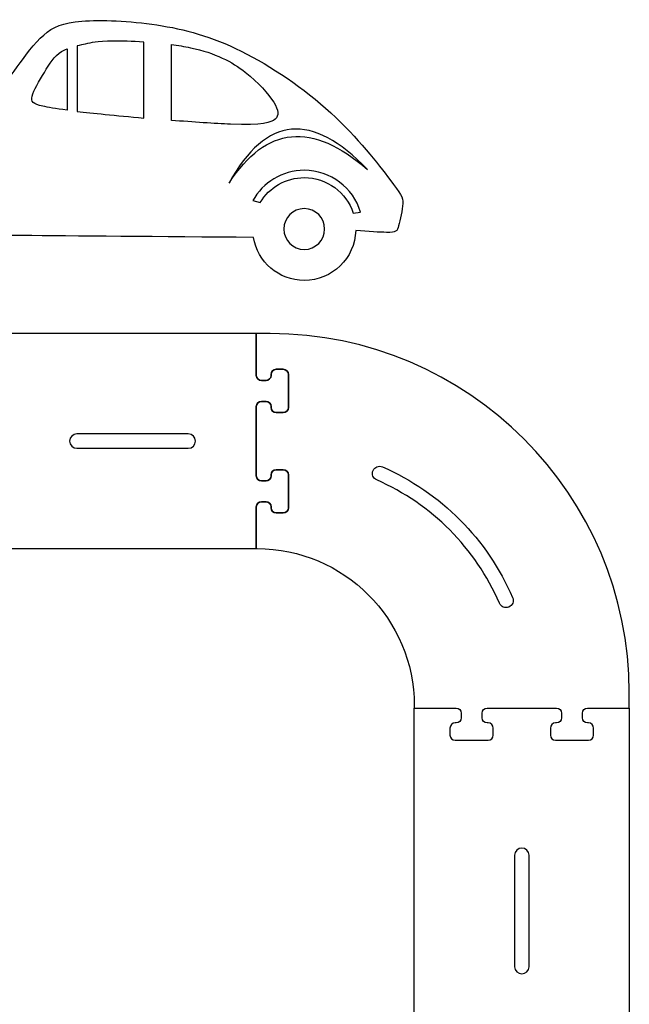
# Model space of a CAD drawing. Extents: x -750 to 750, y -328 to 328.
# Tile 20 of 22: x 276 to 419, y -58 to 172. Entities that reach past the tile are written whole.
import ezdxf

# ---------------------------------------------------------------- set-up
doc = ezdxf.new("R2010")
doc.units = 0
doc.header["$MEASUREMENT"] = 0
doc.layers.add('LAYER_1', color=7, linetype='CONTINUOUS')

msp = doc.modelspace()

# ---------------------------------------------------------------- linework, layer by layer
at = {"layer": 'LAYER_1', "color": 250}
for points, knots in [([(237.1041, 128.0223), (237.0588, 127.5981), (237.0356, 127.167), (237.0356, 126.7307), (237.0356, 126.7307), (237.0356, 120.0857), (242.4222, 114.6998), (249.0672, 114.6998), (249.0672, 114.6998), (254.9357, 114.6998), (259.8225, 118.9005), (260.8844, 124.4591), (260.8844, 124.4591), (261.9131, 123.5561), (262.8559, 122.7552), (263.5396, 122.2662), (263.5396, 122.2662), (264.5599, 121.5362), (265.0039, 121.4992), (276.7633, 121.3883), (276.7633, 121.3883), (287.8626, 121.2835), (309.0428, 121.1127), (330.7888, 120.9386), (330.7888, 120.9386), (331.7271, 115.2292), (336.685, 110.8734), (342.6606, 110.8734), (342.6606, 110.8734), (349.1961, 110.8734), (354.5144, 116.0833), (354.6879, 122.5768), (354.6879, 122.5768), (357.6592, 122.3382), (360.324, 122.1459), (361.9319, 122.1164), (361.9319, 122.1164), (364.1966, 122.0744), (364.3648, 122.354), (364.7282, 123.6821), (364.7282, 123.6821), (365.0917, 125.0104), (365.6509, 127.387), (365.7068, 128.8969), (365.7068, 128.8969), (365.7628, 130.407), (365.3153, 131.0499), (362.6588, 134.5311), (362.6588, 134.5311), (360.0027, 138.0125), (355.1371, 144.3321), (348.8597, 150.0923), (348.8597, 150.0923), (342.5823, 155.8525), (334.8926, 161.0532), (327.916, 164.5065), (327.916, 164.5065), (320.9396, 167.96), (314.6763, 169.6655), (308.2168, 170.6441), (308.2168, 170.6441), (301.7577, 171.6229), (295.1029, 171.8746), (290.6429, 171.5251), (290.6429, 171.5251), (286.1826, 171.1756), (283.9179, 170.2249), (281.7219, 168.2901), (281.7219, 168.2901), (279.5259, 166.3556), (277.3986, 163.4367), (275.4839, 160.8223), (275.4839, 160.8223), (273.5694, 158.2081), (271.8675, 155.8983), (269.6426, 154.9743), (269.6426, 154.9743), (267.4177, 154.0504), (264.6699, 154.5122), (261.7191, 154.8057), (261.7191, 154.8057), (258.7685, 155.0993), (255.6144, 155.2241), (252.0242, 154.3638), (252.0242, 154.3638), (248.4341, 153.5036), (244.4075, 151.6582), (240.6885, 149.3234), (240.6885, 149.3234), (236.9698, 146.9886), (233.5583, 144.1644), (231.9782, 142.1371), (231.9782, 142.1371), (230.3987, 140.11), (230.6501, 138.8797), (230.7759, 138.1387), (230.7759, 138.1387), (230.9018, 137.3977), (230.9018, 137.146), (230.1609, 136.9781), (230.1609, 136.9781), (229.4199, 136.8104), (227.9379, 136.7266), (227.085, 136.6147), (227.085, 136.6147), (226.2321, 136.5029), (226.0086, 136.3631), (225.603, 135.7757), (225.603, 135.7757), (225.1977, 135.1886), (224.6104, 134.1542), (224.3587, 132.9656), (224.3587, 132.9656), (224.1072, 131.7773), (224.191, 130.4352), (224.848, 129.6522), (224.848, 129.6522), (225.5052, 128.8692), (226.7355, 128.6457), (229.5735, 128.4357), (229.5735, 128.4357), (231.5071, 128.2928), (234.1869, 128.1566), (237.1041, 128.0223)], [0, 0, 0, 0, 0.03125, 0.03125, 0.03125, 0.03125, 0.0625, 0.0625, 0.0625, 0.0625, 0.09375, 0.09375, 0.09375, 0.09375, 0.125, 0.125, 0.125, 0.125, 0.15625, 0.15625, 0.15625, 0.15625, 0.1875, 0.1875, 0.1875, 0.1875, 0.21875, 0.21875, 0.21875, 0.21875, 0.25, 0.25, 0.25, 0.25, 0.28125, 0.28125, 0.28125, 0.28125, 0.3125, 0.3125, 0.3125, 0.3125, 0.34375, 0.34375, 0.34375, 0.34375, 0.375, 0.375, 0.375, 0.375, 0.40625, 0.40625, 0.40625, 0.40625, 0.4375, 0.4375, 0.4375, 0.4375, 0.46875, 0.46875, 0.46875, 0.46875, 0.5, 0.5, 0.5, 0.5, 0.53125, 0.53125, 0.53125, 0.53125, 0.5625, 0.5625, 0.5625, 0.5625, 0.59375, 0.59375, 0.59375, 0.59375, 0.625, 0.625, 0.625, 0.625, 0.65625, 0.65625, 0.65625, 0.65625, 0.6875, 0.6875, 0.6875, 0.6875, 0.71875, 0.71875, 0.71875, 0.71875, 0.75, 0.75, 0.75, 0.75, 0.78125, 0.78125, 0.78125, 0.78125, 0.8125, 0.8125, 0.8125, 0.8125, 0.84375, 0.84375, 0.84375, 0.84375, 0.875, 0.875, 0.875, 0.875, 0.90625, 0.90625, 0.90625, 0.90625, 0.9375, 0.9375, 0.9375, 0.9375, 1, 1, 1, 1]), ([(289.5168, 150.4256), (289.5168, 150.4256), (289.5168, 165.7508), (289.5168, 165.7508), (289.5168, 165.7508), (290.217, 165.9047), (290.8826, 166.0242), (291.4464, 166.1471), (291.4464, 166.1471), (292.9842, 166.4828), (293.7674, 166.8461), (298.0737, 166.8599), (298.0737, 166.8599), (299.9198, 166.8659), (302.4137, 166.8077), (305.1205, 166.6435), (305.1205, 166.6435), (305.1205, 166.6435), (305.1205, 148.8723), (305.1205, 148.8723), (305.1205, 148.8723), (301.8741, 149.1593), (298.7689, 149.4532), (296.1163, 149.7185), (296.1163, 149.7185), (293.5092, 149.979), (291.3383, 150.2128), (289.5168, 150.4256)], [0, 0, 0, 0, 0.125, 0.125, 0.125, 0.125, 0.25, 0.25, 0.25, 0.25, 0.375, 0.375, 0.375, 0.375, 0.5, 0.5, 0.5, 0.5, 0.625, 0.625, 0.625, 0.625, 0.75, 0.75, 0.75, 0.75, 1, 1, 1, 1]), ([(311.5802, 148.3274), (316.7315, 147.9159), (321.7345, 147.5752), (325.4082, 147.4394), (325.4082, 147.4394), (332.9726, 147.1598), (334.9017, 147.747), (335.8385, 148.6139), (335.8385, 148.6139), (336.7754, 149.4809), (336.7193, 150.6272), (335.5169, 152.5567), (335.5169, 152.5567), (334.3146, 154.4862), (331.9656, 157.1987), (328.8617, 159.6035), (328.8617, 159.6035), (325.7577, 162.0084), (321.8986, 164.1057), (316.0545, 165.3221), (316.0545, 165.3221), (314.6519, 165.6139), (313.1351, 165.8556), (311.5802, 166.0531), (311.5802, 166.0531), (311.5802, 166.0531), (311.5802, 148.3274), (311.5802, 148.3274)], [0, 0, 0, 0, 0.125, 0.125, 0.125, 0.125, 0.25, 0.25, 0.25, 0.25, 0.375, 0.375, 0.375, 0.375, 0.5, 0.5, 0.5, 0.5, 0.625, 0.625, 0.625, 0.625, 0.75, 0.75, 0.75, 0.75, 1, 1, 1, 1]), ([(287.1679, 165.0659), (286.7285, 164.8915), (286.3031, 164.6863), (285.9095, 164.4411), (285.9095, 164.4411), (284.2037, 163.3785), (283.0853, 161.5609), (281.8689, 159.5474), (281.8689, 159.5474), (280.6524, 157.5341), (279.3382, 155.325), (278.9887, 153.9826), (278.9887, 153.9826), (278.6392, 152.6404), (279.2542, 152.1647), (281.4912, 151.6478), (281.4912, 151.6478), (282.7225, 151.3631), (284.4454, 151.0654), (287.1679, 150.7135), (287.1679, 150.7135), (287.1679, 150.7135), (287.1679, 165.0659), (287.1679, 165.0659)], [0, 0, 0, 0, 0.14285714, 0.14285714, 0.14285714, 0.14285714, 0.28571429, 0.28571429, 0.28571429, 0.28571429, 0.42857143, 0.42857143, 0.42857143, 0.42857143, 0.57142857, 0.57142857, 0.57142857, 0.57142857, 0.71428571, 0.71428571, 0.71428571, 0.71428571, 1, 1, 1, 1]), ([(325.0627, 133.6587), (333.706, 149.3854), (344.5037, 150.4313), (357.456, 136.7961), (357.456, 136.7961), (344.5638, 148.1148), (333.7661, 147.0692), (325.0627, 133.6587)], [0, 0, 0, 0, 0.33333333, 0.33333333, 0.33333333, 0.33333333, 1, 1, 1, 1]), ([(354.1029, 126.6343), (352.5334, 131.4536), (348.0037, 134.9367), (342.6606, 134.9367), (342.6606, 134.9367), (338.296, 134.9367), (334.4742, 132.6123), (332.3652, 129.1343), (332.3652, 129.1343), (332.3652, 129.1343), (330.6275, 129.5439), (330.6275, 129.5439), (330.6275, 129.5439), (332.9686, 133.778), (337.4799, 136.6455), (342.6606, 136.6455), (342.6606, 136.6455), (348.864, 136.6453), (354.1074, 132.5345), (355.8149, 126.8882), (355.8149, 126.8882), (355.8149, 126.8882), (354.1029, 126.6343), (354.1029, 126.6343)], [0, 0, 0, 0, 0.14285714, 0.14285714, 0.14285714, 0.14285714, 0.28571429, 0.28571429, 0.28571429, 0.28571429, 0.42857143, 0.42857143, 0.42857143, 0.42857143, 0.57142857, 0.57142857, 0.57142857, 0.57142857, 0.71428571, 0.71428571, 0.71428571, 0.71428571, 1, 1, 1, 1]), ([(342.6606, 127.6759), (345.2958, 127.6759), (347.4319, 125.5395), (347.4319, 122.9043), (347.4319, 122.9043), (347.4319, 120.2691), (345.2958, 118.1333), (342.6606, 118.1333), (342.6606, 118.1333), (340.0254, 118.1333), (337.8892, 120.2691), (337.8892, 122.9043), (337.8892, 122.9043), (337.8892, 125.5395), (340.0254, 127.6759), (342.6606, 127.6759)], [0, 0, 0, 0, 0.2, 0.2, 0.2, 0.2, 0.4, 0.4, 0.4, 0.4, 0.6, 0.6, 0.6, 0.6, 1, 1, 1, 1]), ([(266.0548, 98.4384), (266.0548, 98.4384), (331.4501, 98.4384), (331.4501, 98.4384), (331.4501, 98.4384), (331.4501, 98.4384), (331.4501, 88.6763), (331.4501, 88.6763), (331.4501, 88.6763), (331.4501, 88.0181), (331.9871, 87.4811), (332.6453, 87.4811), (332.6453, 87.4811), (332.6453, 87.4811), (333.7155, 87.4811), (333.7155, 87.4811), (333.7155, 87.4811), (334.3737, 87.4811), (334.9107, 88.0181), (334.9107, 88.6763), (334.9107, 88.6763), (334.9107, 88.6763), (334.9107, 88.9058), (334.9107, 88.9058), (334.9107, 88.9058), (334.9107, 89.563), (335.4477, 90.101), (336.106, 90.101), (336.106, 90.101), (336.106, 90.101), (337.7633, 90.101), (337.7633, 90.101), (337.7633, 90.101), (338.4215, 90.101), (338.9585, 89.564), (338.9585, 88.9058), (338.9585, 88.9058), (338.9585, 88.9058), (338.9585, 81.1708), (338.9585, 81.1708), (338.9585, 81.1708), (338.9585, 80.5126), (338.4205, 79.9755), (337.7633, 79.9755), (337.7633, 79.9755), (337.7633, 79.9755), (336.106, 79.9755), (336.106, 79.9755), (336.106, 79.9755), (335.4487, 79.9755), (334.9107, 80.5135), (334.9107, 81.1708), (334.9107, 81.1708), (334.9107, 81.1708), (334.9107, 81.3998), (334.9107, 81.3998), (334.9107, 81.3998), (334.9107, 82.058), (334.3737, 82.595), (333.7155, 82.595), (333.7155, 82.595), (333.7155, 82.595), (332.6453, 82.595), (332.6453, 82.595), (332.6453, 82.595), (331.9871, 82.595), (331.4501, 82.058), (331.4501, 81.3998), (331.4501, 81.3998), (331.4501, 81.3998), (331.4501, 65.1921), (331.4501, 65.1921), (331.4501, 65.1921), (331.4501, 64.5339), (331.9871, 63.9969), (332.6453, 63.9969), (332.6453, 63.9969), (332.6453, 63.9969), (333.7155, 63.9969), (333.7155, 63.9969), (333.7155, 63.9969), (334.3737, 63.9969), (334.9107, 64.5339), (334.9107, 65.1921), (334.9107, 65.1921), (334.9107, 65.1921), (334.9107, 65.4211), (334.9107, 65.4211), (334.9107, 65.4211), (334.9107, 66.0783), (335.4477, 66.6163), (336.106, 66.6163), (336.106, 66.6163), (336.106, 66.6163), (337.7633, 66.6163), (337.7633, 66.6163), (337.7633, 66.6163), (338.4215, 66.6163), (338.9585, 66.0793), (338.9585, 65.4211), (338.9585, 65.4211), (338.9585, 65.4211), (338.9585, 57.6861), (338.9585, 57.6861), (338.9585, 57.6861), (338.9585, 57.0279), (338.4205, 56.4909), (337.7633, 56.4909), (337.7633, 56.4909), (337.7633, 56.4909), (336.106, 56.4909), (336.106, 56.4909), (336.106, 56.4909), (335.4487, 56.4909), (334.9107, 57.0288), (334.9107, 57.6861), (334.9107, 57.6861), (334.9107, 57.6861), (334.9107, 57.9156), (334.9107, 57.9156), (334.9107, 57.9156), (334.9107, 58.5738), (334.3737, 59.1108), (333.7155, 59.1108), (333.7155, 59.1108), (333.7155, 59.1108), (332.6453, 59.1108), (332.6453, 59.1108), (332.6453, 59.1108), (331.9871, 59.1108), (331.4501, 58.5738), (331.4501, 57.9156), (331.4501, 57.9156), (331.4501, 57.9156), (331.4501, 48.1534), (331.4501, 48.1534), (331.4501, 48.1534), (331.4501, 48.1534), (266.0548, 48.1534), (266.0548, 48.1534), (266.0548, 48.1534), (266.0548, 48.1534), (266.0548, 57.9156), (266.0548, 57.9156), (266.0548, 57.9156), (266.0548, 58.5738), (266.5918, 59.1108), (267.25, 59.1108), (267.25, 59.1108), (267.25, 59.1108), (268.3202, 59.1108), (268.3202, 59.1108), (268.3202, 59.1108), (268.9784, 59.1108), (269.5154, 58.5735), (269.5154, 57.9156), (269.5154, 57.9156), (269.5154, 57.9156), (269.5154, 57.6861), (269.5154, 57.6861), (269.5154, 57.6861), (269.5154, 57.0291), (270.0534, 56.4909), (270.7107, 56.4909), (270.7107, 56.4909), (270.7107, 56.4909), (272.368, 56.4909), (272.368, 56.4909), (272.368, 56.4909), (273.0252, 56.4909), (273.5632, 57.0279), (273.5632, 57.6861), (273.5632, 57.6861), (273.5632, 57.6861), (273.5632, 65.4211), (273.5632, 65.4211), (273.5632, 65.4211), (273.5632, 66.0793), (273.0259, 66.6163), (272.368, 66.6163), (272.368, 66.6163), (272.368, 66.6163), (270.7107, 66.6163), (270.7107, 66.6163), (270.7107, 66.6163), (270.0527, 66.6163), (269.5154, 66.0781), (269.5154, 65.4211), (269.5154, 65.4211), (269.5154, 65.4211), (269.5154, 65.1921), (269.5154, 65.1921), (269.5154, 65.1921), (269.5154, 64.5341), (268.9782, 63.9969), (268.3202, 63.9969), (268.3202, 63.9969), (268.3202, 63.9969), (267.25, 63.9969), (267.25, 63.9969), (267.25, 63.9969), (266.5921, 63.9969), (266.0548, 64.5339), (266.0548, 65.1921), (266.0548, 65.1921), (266.0548, 65.1921), (266.0548, 81.3998), (266.0548, 81.3998), (266.0548, 81.3998), (266.0548, 82.058), (266.5918, 82.595), (267.25, 82.595), (267.25, 82.595), (267.25, 82.595), (268.3202, 82.595), (268.3202, 82.595), (268.3202, 82.595), (268.9784, 82.595), (269.5154, 82.0578), (269.5154, 81.3998), (269.5154, 81.3998), (269.5154, 81.3998), (269.5154, 81.1708), (269.5154, 81.1708), (269.5154, 81.1708), (269.5154, 80.5138), (270.0534, 79.9755), (270.7107, 79.9755), (270.7107, 79.9755), (270.7107, 79.9755), (272.368, 79.9755), (272.368, 79.9755), (272.368, 79.9755), (273.0252, 79.9755), (273.5632, 80.5126), (273.5632, 81.1708), (273.5632, 81.1708), (273.5632, 81.1708), (273.5632, 88.9058), (273.5632, 88.9058), (273.5632, 88.9058), (273.5632, 89.564), (273.0259, 90.101), (272.368, 90.101), (272.368, 90.101), (272.368, 90.101), (270.7107, 90.101), (270.7107, 90.101), (270.7107, 90.101), (270.0527, 90.101), (269.5154, 89.5628), (269.5154, 88.9058), (269.5154, 88.9058), (269.5154, 88.9058), (269.5154, 88.6763), (269.5154, 88.6763), (269.5154, 88.6763), (269.5154, 88.0183), (268.9782, 87.4811), (268.3202, 87.4811), (268.3202, 87.4811), (268.3202, 87.4811), (267.25, 87.4811), (267.25, 87.4811), (267.25, 87.4811), (266.5921, 87.4811), (266.0548, 88.0181), (266.0548, 88.6763), (266.0548, 88.6763), (266.0548, 88.6763), (266.0548, 98.4384), (266.0548, 98.4384)], [0, 0, 0, 0, 0.01449275, 0.01449275, 0.01449275, 0.01449275, 0.02898551, 0.02898551, 0.02898551, 0.02898551, 0.04347826, 0.04347826, 0.04347826, 0.04347826, 0.05797101, 0.05797101, 0.05797101, 0.05797101, 0.07246377, 0.07246377, 0.07246377, 0.07246377, 0.08695652, 0.08695652, 0.08695652, 0.08695652, 0.10144928, 0.10144928, 0.10144928, 0.10144928, 0.11594203, 0.11594203, 0.11594203, 0.11594203, 0.13043478, 0.13043478, 0.13043478, 0.13043478, 0.14492754, 0.14492754, 0.14492754, 0.14492754, 0.15942029, 0.15942029, 0.15942029, 0.15942029, 0.17391304, 0.17391304, 0.17391304, 0.17391304, 0.1884058, 0.1884058, 0.1884058, 0.1884058, 0.20289855, 0.20289855, 0.20289855, 0.20289855, 0.2173913, 0.2173913, 0.2173913, 0.2173913, 0.23188406, 0.23188406, 0.23188406, 0.23188406, 0.24637681, 0.24637681, 0.24637681, 0.24637681, 0.26086957, 0.26086957, 0.26086957, 0.26086957, 0.27536232, 0.27536232, 0.27536232, 0.27536232, 0.28985507, 0.28985507, 0.28985507, 0.28985507, 0.30434783, 0.30434783, 0.30434783, 0.30434783, 0.31884058, 0.31884058, 0.31884058, 0.31884058, 0.33333333, 0.33333333, 0.33333333, 0.33333333, 0.34782609, 0.34782609, 0.34782609, 0.34782609, 0.36231884, 0.36231884, 0.36231884, 0.36231884, 0.37681159, 0.37681159, 0.37681159, 0.37681159, 0.39130435, 0.39130435, 0.39130435, 0.39130435, 0.4057971, 0.4057971, 0.4057971, 0.4057971, 0.42028986, 0.42028986, 0.42028986, 0.42028986, 0.43478261, 0.43478261, 0.43478261, 0.43478261, 0.44927536, 0.44927536, 0.44927536, 0.44927536, 0.46376812, 0.46376812, 0.46376812, 0.46376812, 0.47826087, 0.47826087, 0.47826087, 0.47826087, 0.49275362, 0.49275362, 0.49275362, 0.49275362, 0.50724638, 0.50724638, 0.50724638, 0.50724638, 0.52173913, 0.52173913, 0.52173913, 0.52173913, 0.53623188, 0.53623188, 0.53623188, 0.53623188, 0.55072464, 0.55072464, 0.55072464, 0.55072464, 0.56521739, 0.56521739, 0.56521739, 0.56521739, 0.57971014, 0.57971014, 0.57971014, 0.57971014, 0.5942029, 0.5942029, 0.5942029, 0.5942029, 0.60869565, 0.60869565, 0.60869565, 0.60869565, 0.62318841, 0.62318841, 0.62318841, 0.62318841, 0.63768116, 0.63768116, 0.63768116, 0.63768116, 0.65217391, 0.65217391, 0.65217391, 0.65217391, 0.66666667, 0.66666667, 0.66666667, 0.66666667, 0.68115942, 0.68115942, 0.68115942, 0.68115942, 0.69565217, 0.69565217, 0.69565217, 0.69565217, 0.71014493, 0.71014493, 0.71014493, 0.71014493, 0.72463768, 0.72463768, 0.72463768, 0.72463768, 0.73913043, 0.73913043, 0.73913043, 0.73913043, 0.75362319, 0.75362319, 0.75362319, 0.75362319, 0.76811594, 0.76811594, 0.76811594, 0.76811594, 0.7826087, 0.7826087, 0.7826087, 0.7826087, 0.79710145, 0.79710145, 0.79710145, 0.79710145, 0.8115942, 0.8115942, 0.8115942, 0.8115942, 0.82608696, 0.82608696, 0.82608696, 0.82608696, 0.84057971, 0.84057971, 0.84057971, 0.84057971, 0.85507246, 0.85507246, 0.85507246, 0.85507246, 0.86956522, 0.86956522, 0.86956522, 0.86956522, 0.88405797, 0.88405797, 0.88405797, 0.88405797, 0.89855072, 0.89855072, 0.89855072, 0.89855072, 0.91304348, 0.91304348, 0.91304348, 0.91304348, 0.92753623, 0.92753623, 0.92753623, 0.92753623, 0.94202899, 0.94202899, 0.94202899, 0.94202899, 0.95652174, 0.95652174, 0.95652174, 0.95652174, 0.97101449, 0.97101449, 0.97101449, 0.97101449, 1, 1, 1, 1]), ([(331.4501, 48.1534), (331.4501, 48.1534), (331.4501, 57.9156), (331.4501, 57.9156), (331.4501, 57.9156), (331.4501, 58.5738), (331.9871, 59.1108), (332.6453, 59.1108), (332.6453, 59.1108), (332.6453, 59.1108), (333.7155, 59.1108), (333.7155, 59.1108), (333.7155, 59.1108), (334.3737, 59.1108), (334.9107, 58.5738), (334.9107, 57.9156), (334.9107, 57.9156), (334.9107, 57.9156), (334.9107, 57.6861), (334.9107, 57.6861), (334.9107, 57.6861), (334.9107, 57.0288), (335.4487, 56.4909), (336.106, 56.4909), (336.106, 56.4909), (336.106, 56.4909), (337.7633, 56.4909), (337.7633, 56.4909), (337.7633, 56.4909), (338.4205, 56.4909), (338.9585, 57.0279), (338.9585, 57.6861), (338.9585, 57.6861), (338.9585, 57.6861), (338.9585, 65.4211), (338.9585, 65.4211), (338.9585, 65.4211), (338.9585, 66.0793), (338.4215, 66.6163), (337.7633, 66.6163), (337.7633, 66.6163), (337.7633, 66.6163), (336.106, 66.6163), (336.106, 66.6163), (336.106, 66.6163), (335.4477, 66.6163), (334.9107, 66.0783), (334.9107, 65.4211), (334.9107, 65.4211), (334.9107, 65.4211), (334.9107, 65.1921), (334.9107, 65.1921), (334.9107, 65.1921), (334.9107, 64.5339), (334.3737, 63.9969), (333.7155, 63.9969), (333.7155, 63.9969), (333.7155, 63.9969), (332.6453, 63.9969), (332.6453, 63.9969), (332.6453, 63.9969), (331.9871, 63.9969), (331.4501, 64.5339), (331.4501, 65.1921), (331.4501, 65.1921), (331.4501, 65.1921), (331.4501, 81.3998), (331.4501, 81.3998), (331.4501, 81.3998), (331.4501, 82.058), (331.9871, 82.595), (332.6453, 82.595), (332.6453, 82.595), (332.6453, 82.595), (333.7155, 82.595), (333.7155, 82.595), (333.7155, 82.595), (334.3737, 82.595), (334.9107, 82.058), (334.9107, 81.3998), (334.9107, 81.3998), (334.9107, 81.3998), (334.9107, 81.1708), (334.9107, 81.1708), (334.9107, 81.1708), (334.9107, 80.5135), (335.4487, 79.9755), (336.106, 79.9755), (336.106, 79.9755), (336.106, 79.9755), (337.7633, 79.9755), (337.7633, 79.9755), (337.7633, 79.9755), (338.4205, 79.9755), (338.9585, 80.5126), (338.9585, 81.1708), (338.9585, 81.1708), (338.9585, 81.1708), (338.9585, 88.9058), (338.9585, 88.9058), (338.9585, 88.9058), (338.9585, 89.564), (338.4215, 90.101), (337.7633, 90.101), (337.7633, 90.101), (337.7633, 90.101), (336.106, 90.101), (336.106, 90.101), (336.106, 90.101), (335.4477, 90.101), (334.9107, 89.563), (334.9107, 88.9058), (334.9107, 88.9058), (334.9107, 88.9058), (334.9107, 88.6763), (334.9107, 88.6763), (334.9107, 88.6763), (334.9107, 88.0181), (334.3737, 87.4811), (333.7155, 87.4811), (333.7155, 87.4811), (333.7155, 87.4811), (332.6453, 87.4811), (332.6453, 87.4811), (332.6453, 87.4811), (331.9871, 87.4811), (331.4501, 88.0181), (331.4501, 88.6763), (331.4501, 88.6763), (331.4501, 88.6763), (331.4501, 98.4384), (331.4501, 98.4384), (331.4501, 98.4384), (331.4501, 98.4384), (334.7161, 98.4384), (334.7161, 98.4384), (334.7161, 98.4384), (380.9693, 98.4384), (418.6938, 60.7139), (418.6938, 14.4607), (418.6938, 14.4607), (418.6938, 14.4607), (418.6938, 10.8419), (418.6938, 10.8419), (418.6938, 10.8419), (418.6938, 10.8419), (408.9316, 10.8419), (408.9316, 10.8419), (408.9316, 10.8419), (408.2734, 10.8419), (407.7364, 10.3049), (407.7364, 9.6467), (407.7364, 9.6467), (407.7364, 9.6467), (407.7364, 8.5765), (407.7364, 8.5765), (407.7364, 8.5765), (407.7364, 7.9183), (408.2734, 7.3813), (408.9316, 7.3813), (408.9316, 7.3813), (408.9316, 7.3813), (409.1611, 7.3813), (409.1611, 7.3813), (409.1611, 7.3813), (409.8184, 7.3813), (410.3563, 6.8433), (410.3563, 6.1861), (410.3563, 6.1861), (410.3563, 6.1861), (410.3563, 4.5287), (410.3563, 4.5287), (410.3563, 4.5287), (410.3563, 3.8715), (409.8193, 3.3335), (409.1611, 3.3335), (409.1611, 3.3335), (409.1611, 3.3335), (401.4261, 3.3335), (401.4261, 3.3335), (401.4261, 3.3335), (400.7679, 3.3335), (400.2309, 3.8705), (400.2309, 4.5287), (400.2309, 4.5287), (400.2309, 4.5287), (400.2309, 6.1861), (400.2309, 6.1861), (400.2309, 6.1861), (400.2309, 6.8443), (400.7688, 7.3813), (401.4261, 7.3813), (401.4261, 7.3813), (401.4261, 7.3813), (401.6551, 7.3813), (401.6551, 7.3813), (401.6551, 7.3813), (402.3133, 7.3813), (402.8503, 7.9183), (402.8503, 8.5765), (402.8503, 8.5765), (402.8503, 8.5765), (402.8503, 9.6467), (402.8503, 9.6467), (402.8503, 9.6467), (402.8503, 10.3049), (402.3133, 10.8419), (401.6551, 10.8419), (401.6551, 10.8419), (401.6551, 10.8419), (385.4474, 10.8419), (385.4474, 10.8419), (385.4474, 10.8419), (384.7892, 10.8419), (384.2522, 10.3049), (384.2522, 9.6467), (384.2522, 9.6467), (384.2522, 9.6467), (384.2522, 8.5765), (384.2522, 8.5765), (384.2522, 8.5765), (384.2522, 7.9183), (384.7892, 7.3813), (385.4474, 7.3813), (385.4474, 7.3813), (385.4474, 7.3813), (385.6764, 7.3813), (385.6764, 7.3813), (385.6764, 7.3813), (386.3337, 7.3813), (386.8716, 6.8433), (386.8716, 6.1861), (386.8716, 6.1861), (386.8716, 6.1861), (386.8716, 4.5287), (386.8716, 4.5287), (386.8716, 4.5287), (386.8716, 3.8715), (386.3346, 3.3335), (385.6764, 3.3335), (385.6764, 3.3335), (385.6764, 3.3335), (377.9414, 3.3335), (377.9414, 3.3335), (377.9414, 3.3335), (377.2832, 3.3335), (376.7462, 3.8705), (376.7462, 4.5287), (376.7462, 4.5287), (376.7462, 4.5287), (376.7462, 6.1861), (376.7462, 6.1861), (376.7462, 6.1861), (376.7462, 6.8443), (377.2841, 7.3813), (377.9414, 7.3813), (377.9414, 7.3813), (377.9414, 7.3813), (378.1709, 7.3813), (378.1709, 7.3813), (378.1709, 7.3813), (378.8291, 7.3813), (379.3661, 7.9183), (379.3661, 8.5765), (379.3661, 8.5765), (379.3661, 8.5765), (379.3661, 9.6467), (379.3661, 9.6467), (379.3661, 9.6467), (379.3661, 10.3049), (378.8291, 10.8419), (378.1709, 10.8419), (378.1709, 10.8419), (378.1709, 10.8419), (368.4088, 10.8419), (368.4088, 10.8419), (368.4088, 10.8419), (368.4088, 10.8419), (368.4088, 11.4119), (368.4088, 11.4119), (368.4088, 11.4119), (368.4088, 31.6485), (351.9038, 48.1534), (331.6672, 48.1534), (331.6672, 48.1534), (331.6672, 48.1534), (331.4501, 48.1534), (331.4501, 48.1534)], [0, 0, 0, 0, 0.01369863, 0.01369863, 0.01369863, 0.01369863, 0.02739726, 0.02739726, 0.02739726, 0.02739726, 0.04109589, 0.04109589, 0.04109589, 0.04109589, 0.05479452, 0.05479452, 0.05479452, 0.05479452, 0.06849315, 0.06849315, 0.06849315, 0.06849315, 0.08219178, 0.08219178, 0.08219178, 0.08219178, 0.09589041, 0.09589041, 0.09589041, 0.09589041, 0.10958904, 0.10958904, 0.10958904, 0.10958904, 0.12328767, 0.12328767, 0.12328767, 0.12328767, 0.1369863, 0.1369863, 0.1369863, 0.1369863, 0.15068493, 0.15068493, 0.15068493, 0.15068493, 0.16438356, 0.16438356, 0.16438356, 0.16438356, 0.17808219, 0.17808219, 0.17808219, 0.17808219, 0.19178082, 0.19178082, 0.19178082, 0.19178082, 0.20547945, 0.20547945, 0.20547945, 0.20547945, 0.21917808, 0.21917808, 0.21917808, 0.21917808, 0.23287671, 0.23287671, 0.23287671, 0.23287671, 0.24657534, 0.24657534, 0.24657534, 0.24657534, 0.26027397, 0.26027397, 0.26027397, 0.26027397, 0.2739726, 0.2739726, 0.2739726, 0.2739726, 0.28767123, 0.28767123, 0.28767123, 0.28767123, 0.30136986, 0.30136986, 0.30136986, 0.30136986, 0.31506849, 0.31506849, 0.31506849, 0.31506849, 0.32876712, 0.32876712, 0.32876712, 0.32876712, 0.34246575, 0.34246575, 0.34246575, 0.34246575, 0.35616438, 0.35616438, 0.35616438, 0.35616438, 0.36986301, 0.36986301, 0.36986301, 0.36986301, 0.38356164, 0.38356164, 0.38356164, 0.38356164, 0.39726027, 0.39726027, 0.39726027, 0.39726027, 0.4109589, 0.4109589, 0.4109589, 0.4109589, 0.42465753, 0.42465753, 0.42465753, 0.42465753, 0.43835616, 0.43835616, 0.43835616, 0.43835616, 0.45205479, 0.45205479, 0.45205479, 0.45205479, 0.46575342, 0.46575342, 0.46575342, 0.46575342, 0.47945205, 0.47945205, 0.47945205, 0.47945205, 0.49315068, 0.49315068, 0.49315068, 0.49315068, 0.50684932, 0.50684932, 0.50684932, 0.50684932, 0.52054795, 0.52054795, 0.52054795, 0.52054795, 0.53424658, 0.53424658, 0.53424658, 0.53424658, 0.54794521, 0.54794521, 0.54794521, 0.54794521, 0.56164384, 0.56164384, 0.56164384, 0.56164384, 0.57534247, 0.57534247, 0.57534247, 0.57534247, 0.5890411, 0.5890411, 0.5890411, 0.5890411, 0.60273973, 0.60273973, 0.60273973, 0.60273973, 0.61643836, 0.61643836, 0.61643836, 0.61643836, 0.63013699, 0.63013699, 0.63013699, 0.63013699, 0.64383562, 0.64383562, 0.64383562, 0.64383562, 0.65753425, 0.65753425, 0.65753425, 0.65753425, 0.67123288, 0.67123288, 0.67123288, 0.67123288, 0.68493151, 0.68493151, 0.68493151, 0.68493151, 0.69863014, 0.69863014, 0.69863014, 0.69863014, 0.71232877, 0.71232877, 0.71232877, 0.71232877, 0.7260274, 0.7260274, 0.7260274, 0.7260274, 0.73972603, 0.73972603, 0.73972603, 0.73972603, 0.75342466, 0.75342466, 0.75342466, 0.75342466, 0.76712329, 0.76712329, 0.76712329, 0.76712329, 0.78082192, 0.78082192, 0.78082192, 0.78082192, 0.79452055, 0.79452055, 0.79452055, 0.79452055, 0.80821918, 0.80821918, 0.80821918, 0.80821918, 0.82191781, 0.82191781, 0.82191781, 0.82191781, 0.83561644, 0.83561644, 0.83561644, 0.83561644, 0.84931507, 0.84931507, 0.84931507, 0.84931507, 0.8630137, 0.8630137, 0.8630137, 0.8630137, 0.87671233, 0.87671233, 0.87671233, 0.87671233, 0.89041096, 0.89041096, 0.89041096, 0.89041096, 0.90410959, 0.90410959, 0.90410959, 0.90410959, 0.91780822, 0.91780822, 0.91780822, 0.91780822, 0.93150685, 0.93150685, 0.93150685, 0.93150685, 0.94520548, 0.94520548, 0.94520548, 0.94520548, 0.95890411, 0.95890411, 0.95890411, 0.95890411, 0.97260274, 0.97260274, 0.97260274, 0.97260274, 1, 1, 1, 1]), ([(315.5425, 74.9793), (316.472, 74.9793), (317.2258, 74.2254), (317.2258, 73.2959), (317.2258, 73.2959), (317.2258, 72.3665), (316.472, 71.6126), (315.5425, 71.6126), (315.5425, 71.6126), (315.5425, 71.6126), (289.4706, 71.6126), (289.4706, 71.6126), (289.4706, 71.6126), (288.5411, 71.6126), (287.7872, 72.3665), (287.7872, 73.2959), (287.7872, 73.2959), (287.7872, 74.2254), (288.5411, 74.9793), (289.4706, 74.9793), (289.4706, 74.9793), (289.4706, 74.9793), (315.5425, 74.9793), (315.5425, 74.9793)], [0, 0, 0, 0, 0.14285714, 0.14285714, 0.14285714, 0.14285714, 0.28571429, 0.28571429, 0.28571429, 0.28571429, 0.42857143, 0.42857143, 0.42857143, 0.42857143, 0.57142857, 0.57142857, 0.57142857, 0.57142857, 0.71428571, 0.71428571, 0.71428571, 0.71428571, 1, 1, 1, 1]), ([(388.3052, 35.3665), (388.6719, 34.5132), (389.6612, 34.1188), (390.5146, 34.4855), (390.5146, 34.4855), (391.3679, 34.8522), (391.7623, 35.8415), (391.3956, 36.6949), (391.3956, 36.6949), (388.4583, 43.5143), (384.2531, 49.6738), (379.0791, 54.8748), (379.0791, 54.8748), (373.9084, 60.0727), (367.7687, 64.3087), (360.9605, 67.2833), (360.9605, 67.2833), (360.111, 67.6536), (359.1216, 67.265), (358.7514, 66.4154), (358.7514, 66.4154), (358.3811, 65.5659), (358.7697, 64.5766), (359.6193, 64.2063), (359.6193, 64.2063), (366.0355, 61.4029), (371.8234, 57.4091), (376.6992, 52.5077), (376.6992, 52.5077), (381.57, 47.6119), (385.5323, 41.804), (388.3052, 35.3665)], [0, 0, 0, 0, 0.11111111, 0.11111111, 0.11111111, 0.11111111, 0.22222222, 0.22222222, 0.22222222, 0.22222222, 0.33333333, 0.33333333, 0.33333333, 0.33333333, 0.44444444, 0.44444444, 0.44444444, 0.44444444, 0.55555556, 0.55555556, 0.55555556, 0.55555556, 0.66666667, 0.66666667, 0.66666667, 0.66666667, 0.77777778, 0.77777778, 0.77777778, 0.77777778, 1, 1, 1, 1]), ([(368.4088, 10.8419), (368.4088, 10.8419), (368.409, -132.3825), (368.409, -132.3825), (368.409, -132.3825), (368.409, -132.3825), (378.1711, -132.3825), (378.1711, -132.3825), (378.1711, -132.3825), (378.8293, -132.3825), (379.3664, -132.9195), (379.3664, -133.5777), (379.3664, -133.5777), (379.3664, -133.5777), (379.3664, -134.6479), (379.3664, -134.6479), (379.3664, -134.6479), (379.3664, -135.3061), (378.8293, -135.8431), (378.1711, -135.8431), (378.1711, -135.8431), (378.1711, -135.8431), (377.9416, -135.8431), (377.9416, -135.8431), (377.9416, -135.8431), (377.2844, -135.8431), (376.7464, -136.3801), (376.7464, -137.0383), (376.7464, -137.0383), (376.7464, -137.0383), (376.7464, -138.6957), (376.7464, -138.6957), (376.7464, -138.6957), (376.7464, -139.3539), (377.2834, -139.8909), (377.9416, -139.8909), (377.9416, -139.8909), (377.9416, -139.8909), (385.6767, -139.8909), (385.6767, -139.8909), (385.6767, -139.8909), (386.3349, -139.8909), (386.8719, -139.3529), (386.8719, -138.6957), (386.8719, -138.6957), (386.8719, -138.6957), (386.8719, -137.0383), (386.8719, -137.0383), (386.8719, -137.0383), (386.8719, -136.3811), (386.3339, -135.8431), (385.6767, -135.8431), (385.6767, -135.8431), (385.6767, -135.8431), (385.4476, -135.8431), (385.4476, -135.8431), (385.4476, -135.8431), (384.7894, -135.8431), (384.2524, -135.3061), (384.2524, -134.6479), (384.2524, -134.6479), (384.2524, -134.6479), (384.2524, -133.5777), (384.2524, -133.5777), (384.2524, -133.5777), (384.2524, -132.9195), (384.7894, -132.3825), (385.4476, -132.3825), (385.4476, -132.3825), (385.4476, -132.3825), (401.6554, -132.3825), (401.6554, -132.3825), (401.6554, -132.3825), (402.3136, -132.3825), (402.8506, -132.9195), (402.8506, -133.5777), (402.8506, -133.5777), (402.8506, -133.5777), (402.8506, -134.6479), (402.8506, -134.6479), (402.8506, -134.6479), (402.8506, -135.3061), (402.3136, -135.8431), (401.6554, -135.8431), (401.6554, -135.8431), (401.6554, -135.8431), (401.4263, -135.8431), (401.4263, -135.8431), (401.4263, -135.8431), (400.7691, -135.8431), (400.2311, -136.3801), (400.2311, -137.0383), (400.2311, -137.0383), (400.2311, -137.0383), (400.2311, -138.6957), (400.2311, -138.6957), (400.2311, -138.6957), (400.2311, -139.3539), (400.7681, -139.8909), (401.4263, -139.8909), (401.4263, -139.8909), (401.4263, -139.8909), (409.1614, -139.8909), (409.1614, -139.8909), (409.1614, -139.8909), (409.8196, -139.8909), (410.3566, -139.3529), (410.3566, -138.6957), (410.3566, -138.6957), (410.3566, -138.6957), (410.3566, -137.0383), (410.3566, -137.0383), (410.3566, -137.0383), (410.3566, -136.3811), (409.8186, -135.8431), (409.1614, -135.8431), (409.1614, -135.8431), (409.1614, -135.8431), (408.9319, -135.8431), (408.9319, -135.8431), (408.9319, -135.8431), (408.2737, -135.8431), (407.7366, -135.3061), (407.7366, -134.6479), (407.7366, -134.6479), (407.7366, -134.6479), (407.7366, -133.5777), (407.7366, -133.5777), (407.7366, -133.5777), (407.7366, -132.9195), (408.2737, -132.3825), (408.9319, -132.3825), (408.9319, -132.3825), (408.9319, -132.3825), (418.694, -132.3825), (418.694, -132.3825), (418.694, -132.3825), (418.694, -132.3825), (418.6938, 10.8419), (418.6938, 10.8419), (418.6938, 10.8419), (418.6938, 10.8419), (408.9316, 10.8419), (408.9316, 10.8419), (408.9316, 10.8419), (408.2734, 10.8419), (407.7364, 10.3049), (407.7364, 9.6467), (407.7364, 9.6467), (407.7364, 9.6467), (407.7364, 8.5765), (407.7364, 8.5765), (407.7364, 8.5765), (407.7364, 7.9183), (408.2734, 7.3813), (408.9316, 7.3813), (408.9316, 7.3813), (408.9316, 7.3813), (409.1611, 7.3813), (409.1611, 7.3813), (409.1611, 7.3813), (409.8184, 7.3813), (410.3563, 6.8433), (410.3563, 6.1861), (410.3563, 6.1861), (410.3563, 6.1861), (410.3563, 4.5287), (410.3563, 4.5287), (410.3563, 4.5287), (410.3563, 3.8715), (409.8193, 3.3335), (409.1611, 3.3335), (409.1611, 3.3335), (409.1611, 3.3335), (401.4261, 3.3335), (401.4261, 3.3335), (401.4261, 3.3335), (400.7679, 3.3335), (400.2309, 3.8705), (400.2309, 4.5287), (400.2309, 4.5287), (400.2309, 4.5287), (400.2309, 6.1861), (400.2309, 6.1861), (400.2309, 6.1861), (400.2309, 6.8443), (400.7688, 7.3813), (401.4261, 7.3813), (401.4261, 7.3813), (401.4261, 7.3813), (401.6551, 7.3813), (401.6551, 7.3813), (401.6551, 7.3813), (402.3133, 7.3813), (402.8503, 7.9183), (402.8503, 8.5765), (402.8503, 8.5765), (402.8503, 8.5765), (402.8503, 9.6467), (402.8503, 9.6467), (402.8503, 9.6467), (402.8503, 10.3049), (402.3133, 10.8419), (401.6551, 10.8419), (401.6551, 10.8419), (401.6551, 10.8419), (385.4474, 10.8419), (385.4474, 10.8419), (385.4474, 10.8419), (384.7892, 10.8419), (384.2522, 10.3049), (384.2522, 9.6467), (384.2522, 9.6467), (384.2522, 9.6467), (384.2522, 8.5765), (384.2522, 8.5765), (384.2522, 8.5765), (384.2522, 7.9183), (384.7892, 7.3813), (385.4474, 7.3813), (385.4474, 7.3813), (385.4474, 7.3813), (385.6764, 7.3813), (385.6764, 7.3813), (385.6764, 7.3813), (386.3337, 7.3813), (386.8716, 6.8433), (386.8716, 6.1861), (386.8716, 6.1861), (386.8716, 6.1861), (386.8716, 4.5287), (386.8716, 4.5287), (386.8716, 4.5287), (386.8716, 3.8715), (386.3346, 3.3335), (385.6764, 3.3335), (385.6764, 3.3335), (385.6764, 3.3335), (377.9414, 3.3335), (377.9414, 3.3335), (377.9414, 3.3335), (377.2832, 3.3335), (376.7462, 3.8705), (376.7462, 4.5287), (376.7462, 4.5287), (376.7462, 4.5287), (376.7462, 6.1861), (376.7462, 6.1861), (376.7462, 6.1861), (376.7462, 6.8443), (377.2841, 7.3813), (377.9414, 7.3813), (377.9414, 7.3813), (377.9414, 7.3813), (378.1709, 7.3813), (378.1709, 7.3813), (378.1709, 7.3813), (378.8291, 7.3813), (379.3661, 7.9183), (379.3661, 8.5765), (379.3661, 8.5765), (379.3661, 8.5765), (379.3661, 9.6467), (379.3661, 9.6467), (379.3661, 9.6467), (379.3661, 10.3049), (378.8291, 10.8419), (378.1709, 10.8419), (378.1709, 10.8419), (378.1709, 10.8419), (368.4088, 10.8419), (368.4088, 10.8419)], [0, 0, 0, 0, 0.01449275, 0.01449275, 0.01449275, 0.01449275, 0.02898551, 0.02898551, 0.02898551, 0.02898551, 0.04347826, 0.04347826, 0.04347826, 0.04347826, 0.05797101, 0.05797101, 0.05797101, 0.05797101, 0.07246377, 0.07246377, 0.07246377, 0.07246377, 0.08695652, 0.08695652, 0.08695652, 0.08695652, 0.10144928, 0.10144928, 0.10144928, 0.10144928, 0.11594203, 0.11594203, 0.11594203, 0.11594203, 0.13043478, 0.13043478, 0.13043478, 0.13043478, 0.14492754, 0.14492754, 0.14492754, 0.14492754, 0.15942029, 0.15942029, 0.15942029, 0.15942029, 0.17391304, 0.17391304, 0.17391304, 0.17391304, 0.1884058, 0.1884058, 0.1884058, 0.1884058, 0.20289855, 0.20289855, 0.20289855, 0.20289855, 0.2173913, 0.2173913, 0.2173913, 0.2173913, 0.23188406, 0.23188406, 0.23188406, 0.23188406, 0.24637681, 0.24637681, 0.24637681, 0.24637681, 0.26086957, 0.26086957, 0.26086957, 0.26086957, 0.27536232, 0.27536232, 0.27536232, 0.27536232, 0.28985507, 0.28985507, 0.28985507, 0.28985507, 0.30434783, 0.30434783, 0.30434783, 0.30434783, 0.31884058, 0.31884058, 0.31884058, 0.31884058, 0.33333333, 0.33333333, 0.33333333, 0.33333333, 0.34782609, 0.34782609, 0.34782609, 0.34782609, 0.36231884, 0.36231884, 0.36231884, 0.36231884, 0.37681159, 0.37681159, 0.37681159, 0.37681159, 0.39130435, 0.39130435, 0.39130435, 0.39130435, 0.4057971, 0.4057971, 0.4057971, 0.4057971, 0.42028986, 0.42028986, 0.42028986, 0.42028986, 0.43478261, 0.43478261, 0.43478261, 0.43478261, 0.44927536, 0.44927536, 0.44927536, 0.44927536, 0.46376812, 0.46376812, 0.46376812, 0.46376812, 0.47826087, 0.47826087, 0.47826087, 0.47826087, 0.49275362, 0.49275362, 0.49275362, 0.49275362, 0.50724638, 0.50724638, 0.50724638, 0.50724638, 0.52173913, 0.52173913, 0.52173913, 0.52173913, 0.53623188, 0.53623188, 0.53623188, 0.53623188, 0.55072464, 0.55072464, 0.55072464, 0.55072464, 0.56521739, 0.56521739, 0.56521739, 0.56521739, 0.57971014, 0.57971014, 0.57971014, 0.57971014, 0.5942029, 0.5942029, 0.5942029, 0.5942029, 0.60869565, 0.60869565, 0.60869565, 0.60869565, 0.62318841, 0.62318841, 0.62318841, 0.62318841, 0.63768116, 0.63768116, 0.63768116, 0.63768116, 0.65217391, 0.65217391, 0.65217391, 0.65217391, 0.66666667, 0.66666667, 0.66666667, 0.66666667, 0.68115942, 0.68115942, 0.68115942, 0.68115942, 0.69565217, 0.69565217, 0.69565217, 0.69565217, 0.71014493, 0.71014493, 0.71014493, 0.71014493, 0.72463768, 0.72463768, 0.72463768, 0.72463768, 0.73913043, 0.73913043, 0.73913043, 0.73913043, 0.75362319, 0.75362319, 0.75362319, 0.75362319, 0.76811594, 0.76811594, 0.76811594, 0.76811594, 0.7826087, 0.7826087, 0.7826087, 0.7826087, 0.79710145, 0.79710145, 0.79710145, 0.79710145, 0.8115942, 0.8115942, 0.8115942, 0.8115942, 0.82608696, 0.82608696, 0.82608696, 0.82608696, 0.84057971, 0.84057971, 0.84057971, 0.84057971, 0.85507246, 0.85507246, 0.85507246, 0.85507246, 0.86956522, 0.86956522, 0.86956522, 0.86956522, 0.88405797, 0.88405797, 0.88405797, 0.88405797, 0.89855072, 0.89855072, 0.89855072, 0.89855072, 0.91304348, 0.91304348, 0.91304348, 0.91304348, 0.92753623, 0.92753623, 0.92753623, 0.92753623, 0.94202899, 0.94202899, 0.94202899, 0.94202899, 0.95652174, 0.95652174, 0.95652174, 0.95652174, 0.97101449, 0.97101449, 0.97101449, 0.97101449, 1, 1, 1, 1]), ([(395.2346, -49.6379), (395.2346, -50.5674), (394.4807, -51.3213), (393.5513, -51.3213), (393.5513, -51.3213), (392.6218, -51.3213), (391.8679, -50.5674), (391.8679, -49.6379), (391.8679, -49.6379), (391.8679, -49.6379), (391.8679, -23.566), (391.8679, -23.566), (391.8679, -23.566), (391.8679, -22.6365), (392.6218, -21.8827), (393.5513, -21.8827), (393.5513, -21.8827), (394.4807, -21.8827), (395.2346, -22.6365), (395.2346, -23.566), (395.2346, -23.566), (395.2346, -23.566), (395.2346, -49.6379), (395.2346, -49.6379)], [0, 0, 0, 0, 0.14285714, 0.14285714, 0.14285714, 0.14285714, 0.28571429, 0.28571429, 0.28571429, 0.28571429, 0.42857143, 0.42857143, 0.42857143, 0.42857143, 0.57142857, 0.57142857, 0.57142857, 0.57142857, 0.71428571, 0.71428571, 0.71428571, 0.71428571, 1, 1, 1, 1])]:
    msp.add_open_spline(points, degree=3, knots=knots, dxfattribs=at)

doc.saveas('drawing.dxf')
